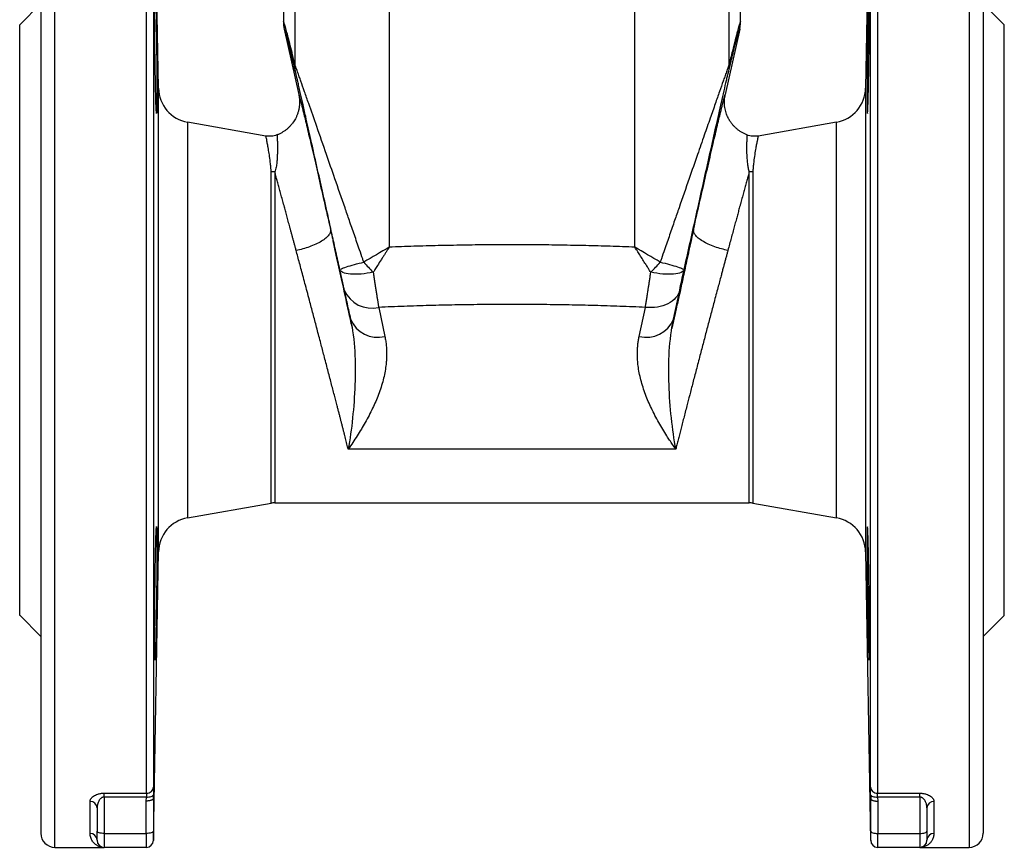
# Model space of a CAD drawing. Header units: millimetres. Extents: x 415 to 1550, y 0 to 812.
# Tile 27 of 51: x 435 to 575, y 235 to 353. Entities that reach past the tile are written whole.
import ezdxf

# ---------------------------------------------------------------- set-up
doc = ezdxf.new("R2010")
doc.units = ezdxf.units.MM

msp = doc.modelspace()

# ---------------------------------------------------------------- linework, layer by layer
at = {"color": 8, "linetype": 'Continuous', "lineweight": 25}
for p, q in [((439.55, 235.34), (439.55, 385.34)), ((452.57, 243.04), (452.57, 385.34)), ((556.53, 385.34), (556.53, 243.04)), ((569.55, 385.34), (569.55, 235.34)), ((453.57, 384.36), (453.57, 243.92)), ((555.53, 243.92), (555.53, 384.36)), ((454.28, 277.37), (454.28, 343.32)), ((554.82, 343.32), (554.82, 277.37)), ((458.41, 338.48), (458.41, 282.2)), ((550.68, 282.2), (550.68, 338.48)), ((470.81, 331.4), (470.81, 284.34))]:
    msp.add_line(p, q, dxfattribs=at)
at = {"color": 7, "linetype": 'Continuous', "lineweight": 25}
for p, q in [((454.28, 343.32), (453.57, 384.36)), ((555.53, 384.36), (554.82, 343.32)), ((487.09, 382.09), (487.09, 320.71)), ((522.01, 320.71), (522.01, 382.09)), ((472.05, 377.34), (472.05, 352.79)), ((473.72, 346.55), (473.72, 377.61)), ((535.37, 377.61), (535.37, 346.55)), ((537.05, 352.79), (537.05, 377.34)), ((437.55, 355.35), (434.55, 352.34)), ((574.55, 352.34), (571.55, 355.34)), ((472.08, 352.74), (472.05, 352.79)), ((472.07, 352.74), (472.05, 352.53)), ((472.17, 351.7), (474.22, 342.43)), ((536.93, 351.7), (534.87, 342.43)), ((536.93, 351.7), (537.02, 352.54)), ((537.02, 352.74), (537.05, 352.79)), ((537.05, 352.79), (537.02, 352.74)), ((537.04, 352.53), (537.03, 352.74)), ((574.55, 310.34), (574.55, 352.34)), ((469.54, 336.52), (458.41, 338.48)), ((550.68, 338.48), (539.56, 336.52)), ((538.81, 331.44), (538.81, 284.3)), ((479.55, 319.58), (479.1, 321.6)), ((530, 321.61), (529.71, 320.29)), ((481.59, 310.46), (480.71, 314.6)), ((527.51, 310.46), (528.39, 314.6)), ((485.59, 312.15), (486.47, 308.01)), ((522.63, 308.01), (523.51, 312.15)), ((574.55, 268.34), (574.55, 310.34)), ((527.83, 291.96), (481.27, 291.96)), ((458.41, 282.2), (470.29, 284.3)), ((470.81, 284.34), (538.29, 284.34)), ((538.81, 284.3), (550.68, 282.2)), ((453.57, 236.33), (454.28, 277.37)), ((554.82, 277.37), (555.53, 236.33)), ((434.55, 268.35), (437.55, 265.34)), ((571.55, 265.34), (574.55, 268.34)), ((446.55, 243.04), (452.57, 243.04)), ((452.56, 242.49), (446.55, 242.49)), ((446.55, 242.49), (446.55, 237.32)), ((452.55, 241.93), (452.56, 242.49)), ((555.55, 237.66), (555.55, 242.26)), ((556.53, 243.04), (562.55, 243.04)), ((562.55, 242.49), (556.54, 242.49)), ((556.54, 242.49), (556.55, 241.92)), ((562.55, 242.49), (562.55, 237.32)), ((444.55, 237.32), (444.55, 241.85)), ((445.55, 240.94), (445.55, 237.66)), ((452.55, 237.32), (452.55, 241.93)), ((556.55, 241.92), (556.55, 237.32)), ((563.55, 240.94), (563.55, 237.66)), ((564.55, 241.85), (564.55, 237.32)), ((446.55, 237.32), (452.55, 237.32)), ((446.55, 237.32), (446.55, 235.34)), ((452.55, 237.32), (452.55, 235.34)), ((556.55, 237.32), (562.55, 237.32)), ((556.55, 235.34), (556.55, 237.32)), ((562.55, 237.32), (562.55, 235.34)), ((439.55, 235.34), (446.55, 235.34)), ((452.55, 235.34), (446.55, 235.34)), ((562.55, 235.34), (556.55, 235.34)), ((562.55, 235.34), (569.55, 235.34))]:
    msp.add_line(p, q, dxfattribs=at)
at = {"color": 8, "linetype": 'Continuous', "lineweight": 25, "flags": 128}
for points in [[(470.29, 284.3), (470.29, 284.34), (470.29, 284.7), (470.29, 285.4), (470.29, 286.45), (470.29, 287.82), (470.29, 289.5), (470.29, 291.47), (470.29, 293.69), (470.29, 296.15), (470.29, 298.79), (470.29, 301.59), (470.29, 304.52), (470.29, 307.52), (470.29, 310.56), (470.29, 313.6), (470.29, 316.59), (470.29, 319.5), (470.29, 322.28), (470.29, 324.9), (470.29, 327.32), (470.29, 329.51), (470.29, 331.44)], [(538.29, 284.34), (538.29, 284.39), (538.29, 284.74), (538.29, 285.45), (538.29, 286.49), (538.29, 287.86), (538.29, 289.54), (538.29, 291.5), (538.29, 293.72), (538.29, 296.17), (538.29, 298.81), (538.29, 301.61), (538.29, 304.53), (538.29, 307.52), (538.29, 310.56), (538.29, 313.59), (538.29, 316.58), (538.29, 319.48), (538.29, 322.26), (538.29, 324.88), (538.29, 327.29), (538.29, 329.48), (538.29, 331.4)]]:
    msp.add_lwpolyline(points, dxfattribs=at)
at = {"color": 7, "linetype": 'Continuous', "lineweight": 25, "flags": 128}
for points in [[(446.55, 237.32), (446.35, 237.32), (446.17, 237.34), (445.99, 237.37), (445.84, 237.42), (445.72, 237.47), (445.62, 237.53), (445.57, 237.59), (445.55, 237.66)], [(453.55, 237.66), (453.53, 237.59), (453.47, 237.53), (453.38, 237.47), (453.26, 237.42), (453.1, 237.37), (452.93, 237.34), (452.74, 237.32), (452.55, 237.32)], [(555.55, 237.66), (555.57, 237.59), (555.62, 237.53), (555.72, 237.47), (555.84, 237.42), (555.99, 237.37), (556.17, 237.34), (556.35, 237.32), (556.55, 237.32)], [(562.55, 237.32), (562.74, 237.32), (562.93, 237.34), (563.1, 237.37), (563.26, 237.42), (563.38, 237.47), (563.47, 237.53), (563.53, 237.59), (563.55, 237.66)]]:
    msp.add_lwpolyline(points, dxfattribs=at)
at = {"color": 7, "linetype": 'Continuous', "lineweight": 25}
for centre, radius, start, end in [((459.28, 343.41), 5, 181, 260), ((549.82, 343.41), 5, 280, 359), ((484.59, 316.25), 4.22, 202.9669, 283.6641), ((485.47, 312.11), 4.22, 202.9669, 283.6641), ((523.63, 312.11), 4.22, 256.3359, 337.0331), ((470.81, 281.34), 3, 89.9999, 100), ((538.29, 281.34), 3, 80, 90), ((459.28, 277.28), 5, 100, 179), ((549.82, 277.28), 5, 1, 80), ((444.59, 240.9), 0.96, 2.7157, 92.4804), ((564.51, 240.9), 0.96, 87.5199, 177.2841), ((439.55, 237.34), 2, 180, 270), ((444.56, 236.33), 0.987, 0.7745, 90.7531), ((564.54, 236.33), 0.987, 89.2469, 179.2255), ((569.55, 237.34), 2, 270, 0), ((446.55, 236.34), 1, 180, 270), ((452.55, 236.34), 1, 270, 0), ((556.55, 236.34), 1, 180, 270), ((562.55, 236.34), 1, 270, 0)]:
    msp.add_arc(centre, radius, start, end, dxfattribs=at)
for points, knots in [([(437.55, 383.34), (437.55, 383.34), (437.55, 375.65), (437.55, 348.27), (437.55, 329.7), (437.55, 290.98), (437.55, 272.41), (437.55, 245.03), (437.55, 237.34), (437.55, 237.34)], [0, 0, 0, 0, 0.25, 0.25, 0.5, 0.5, 0.75, 0.75, 1, 1, 1, 1]), ([(571.55, 383.34), (571.55, 383.34), (571.55, 383.34), (571.55, 383.32), (571.55, 383.3), (571.55, 383.26), (571.55, 383.21), (571.55, 383.15), (571.55, 383.08), (571.55, 383), (571.55, 382.91), (571.55, 382.8), (571.55, 382.69), (571.55, 382.57), (571.55, 382.43), (571.55, 382.28), (571.55, 381.97), (571.55, 381.43), (571.55, 380.54), (571.55, 379.48), (571.55, 378.24), (571.55, 376.81), (571.55, 374.67), (571.55, 371.54), (571.55, 367.11), (571.55, 362.05), (571.55, 356.45), (571.55, 350.38), (571.55, 343.96), (571.55, 337.3), (571.55, 330.52), (571.55, 323.75), (571.55, 317.02), (571.55, 310.34), (571.55, 303.66), (571.55, 296.94), (571.55, 290.17), (571.55, 283.38), (571.55, 276.72), (571.55, 270.31), (571.55, 264.24), (571.55, 258.63), (571.55, 253.58), (571.55, 249.15), (571.55, 246.02), (571.55, 243.87), (571.55, 242.45), (571.55, 241.2), (571.55, 240.14), (571.55, 239.25), (571.55, 238.66), (571.55, 238.27), (571.55, 238.02), (571.55, 237.81), (571.55, 237.64), (571.55, 237.51), (571.55, 237.41), (571.55, 237.35), (571.55, 237.35), (571.55, 237.34)], [0, 0, 0, 0, 0.003893, 0.007782, 0.011668, 0.015551, 0.019433, 0.023312, 0.027192, 0.03107, 0.034949, 0.038829, 0.042711, 0.046594, 0.05048, 0.05437, 0.058263, 0.073508, 0.088755, 0.104386, 0.120021, 0.135977, 0.151935, 0.184343, 0.217096, 0.250024, 0.282952, 0.315705, 0.348114, 0.380018, 0.411275, 0.441757, 0.470878, 0.5, 0.529121, 0.558243, 0.588726, 0.619983, 0.651887, 0.684296, 0.717048, 0.749977, 0.782905, 0.815658, 0.848066, 0.864022, 0.87998, 0.895612, 0.911246, 0.926491, 0.941738, 0.949034, 0.956318, 0.963595, 0.970868, 0.978142, 0.985419, 0.992704, 1, 1, 1, 1]), ([(454.01, 339.73), (454.01, 339.73), (454, 339.74), (454, 339.75), (453.99, 339.77), (453.99, 339.8), (453.99, 339.84), (453.98, 339.92), (453.97, 340.1), (453.95, 340.43), (453.93, 340.84), (453.92, 341.24), (453.91, 341.6), (453.9, 341.98), (453.88, 342.75), (453.85, 344.02), (453.82, 345.73), (453.79, 347.49), (453.77, 349.3), (453.75, 351.14), (453.74, 352.94), (453.73, 354.58), (453.73, 355.99), (453.73, 356.97), (453.74, 357.6), (453.74, 358), (453.75, 358.32), (453.75, 358.52), (453.76, 358.63), (453.76, 358.69), (453.77, 358.73), (453.77, 358.73), (453.77, 358.73)], [0, 0, 0, 0, 0.009448, 0.018912, 0.028403, 0.037929, 0.047499, 0.057124, 0.09082, 0.12509, 0.156079, 0.187632, 0.203272, 0.218912, 0.250183, 0.317761, 0.38193, 0.442688, 0.500034, 0.564113, 0.627115, 0.689041, 0.749891, 0.810784, 0.84179, 0.872798, 0.904339, 0.935863, 0.951937, 0.967964, 0.983975, 1, 1, 1, 1]), ([(453.77, 358.73), (453.78, 358.73), (453.78, 358.73), (453.78, 358.71), (453.79, 358.69), (453.79, 358.65), (453.8, 358.57), (453.8, 358.42), (453.82, 358.14), (453.83, 357.77), (453.85, 357.1), (453.88, 356.26), (453.9, 355.39), (453.91, 354.9), (453.92, 354.13), (453.95, 352.89), (453.98, 351.1), (454.01, 349.19), (454.03, 347.27), (454.05, 345.44), (454.06, 343.84), (454.06, 342.48), (454.06, 341.54), (454.06, 340.91), (454.05, 340.5), (454.04, 340.17), (454.03, 339.96), (454.03, 339.85), (454.02, 339.78), (454.01, 339.74), (454.01, 339.74), (454.01, 339.73)], [0, 0, 0, 0, 0.010755, 0.021481, 0.032185, 0.04288, 0.053574, 0.083448, 0.113122, 0.146073, 0.178657, 0.250064, 0.281335, 0.296975, 0.312615, 0.37508, 0.438027, 0.500015, 0.566723, 0.630602, 0.691652, 0.749873, 0.808323, 0.838903, 0.869521, 0.9014, 0.933406, 0.949976, 0.966561, 0.983218, 1, 1, 1, 1]), ([(555.09, 349.23), (555.1, 349.86), (555.11, 350.48), (555.12, 351.39), (555.13, 351.69), (555.14, 352.29), (555.14, 352.58), (555.16, 353.45), (555.17, 353.99), (555.19, 355.02), (555.2, 355.51), (555.22, 356.39), (555.23, 356.78), (555.25, 357.3), (555.26, 357.47), (555.26, 357.76), (555.27, 358.02), (555.28, 358.23), (555.29, 358.41), (555.3, 358.49), (555.31, 358.67), (555.32, 358.73), (555.33, 358.73), (555.33, 358.72), (555.34, 358.66), (555.34, 358.61), (555.35, 358.43), (555.35, 358.25), (555.36, 357.9), (555.36, 357.76), (555.36, 357.47), (555.36, 357.31), (555.36, 356.79), (555.37, 356.4), (555.37, 355.51), (555.36, 355.03), (555.36, 354.26), (555.36, 354), (555.36, 353.45), (555.36, 353.16), (555.35, 352.3), (555.35, 351.71), (555.34, 350.49), (555.33, 349.86), (555.32, 348.61), (555.31, 347.99), (555.3, 347.08), (555.29, 346.78), (555.28, 346.18), (555.28, 345.88), (555.26, 345.02), (555.26, 344.48), (555.23, 343.44), (555.22, 342.95), (555.2, 342.08), (555.19, 341.69), (555.18, 341.16), (555.17, 341), (555.16, 340.71), (555.15, 340.44), (555.14, 340.24), (555.13, 340.05), (555.12, 339.98), (555.11, 339.8), (555.1, 339.73), (555.09, 339.73), (555.08, 339.75), (555.07, 339.81), (555.07, 339.86), (555.06, 340.04), (555.05, 340.22), (555.05, 340.57), (555.04, 340.71), (555.04, 341), (555.04, 341.16), (555.03, 341.68), (555.03, 342.07), (555.03, 342.95), (555.03, 343.44), (555.04, 344.21), (555.04, 344.47), (555.04, 345.02), (555.05, 345.31), (555.05, 346.17), (555.06, 346.76), (555.07, 347.98), (555.08, 348.61), (555.09, 349.23)], [0, 0, 0, 0, 0.03125, 0.03125, 0.046875, 0.046875, 0.0625, 0.0625, 0.09375, 0.09375, 0.125, 0.125, 0.15625, 0.15625, 0.171875, 0.171875, 0.1875, 0.203125, 0.203125, 0.21875, 0.21875, 0.25, 0.25, 0.265625, 0.265625, 0.28125, 0.28125, 0.3125, 0.3125, 0.328125, 0.328125, 0.34375, 0.34375, 0.375, 0.375, 0.40625, 0.40625, 0.421875, 0.421875, 0.4375, 0.4375, 0.46875, 0.46875, 0.5, 0.5, 0.53125, 0.53125, 0.546875, 0.546875, 0.5625, 0.5625, 0.59375, 0.59375, 0.625, 0.625, 0.65625, 0.65625, 0.671875, 0.671875, 0.6875, 0.703125, 0.703125, 0.71875, 0.71875, 0.75, 0.75, 0.765625, 0.765625, 0.78125, 0.78125, 0.8125, 0.8125, 0.828125, 0.828125, 0.84375, 0.84375, 0.875, 0.875, 0.90625, 0.90625, 0.921875, 0.921875, 0.9375, 0.9375, 0.96875, 0.96875, 1, 1, 1, 1]), ([(434.55, 268.34), (434.55, 268.34), (434.55, 268.35), (434.55, 268.36), (434.55, 268.39), (434.55, 268.42), (434.55, 268.46), (434.55, 268.52), (434.55, 268.58), (434.55, 268.65), (434.55, 268.74), (434.55, 268.83), (434.55, 268.93), (434.55, 269.24), (434.55, 269.91), (434.55, 271.25), (434.55, 272.99), (434.55, 275.15), (434.55, 277.68), (434.55, 280.59), (434.55, 283.81), (434.55, 287.3), (434.55, 290.99), (434.55, 294.81), (434.55, 298.72), (434.55, 302.61), (434.55, 306.5), (434.55, 310.34), (434.55, 314.19), (434.55, 318.07), (434.55, 321.97), (434.55, 325.88), (434.55, 329.7), (434.55, 333.39), (434.55, 336.87), (434.55, 340.09), (434.55, 343), (434.55, 345.54), (434.55, 347.7), (434.55, 349.44), (434.55, 350.77), (434.55, 351.49), (434.55, 351.86), (434.55, 352.04), (434.55, 352.17), (434.55, 352.27), (434.55, 352.33), (434.55, 352.34), (434.55, 352.34)], [0, 0, 0, 0, 0.004866, 0.009725, 0.014581, 0.019433, 0.024283, 0.029132, 0.033981, 0.038831, 0.043683, 0.048539, 0.0534, 0.058266, 0.089135, 0.120009, 0.152165, 0.184325, 0.217166, 0.25001, 0.282851, 0.315695, 0.347852, 0.380012, 0.410881, 0.441755, 0.470876, 0.500001, 0.529122, 0.558247, 0.589116, 0.61999, 0.652146, 0.684306, 0.717147, 0.749991, 0.782832, 0.815676, 0.847833, 0.879993, 0.910862, 0.941736, 0.951461, 0.961168, 0.970867, 0.980566, 0.990274, 1, 1, 1, 1]), ([(473.81, 345.47), (473.78, 345.59), (473.72, 345.84), (473.64, 346.19), (473.55, 346.53), (473.47, 346.87), (473.39, 347.19), (473.32, 347.5), (473.25, 347.79), (473.17, 348.08), (473.11, 348.36), (473.04, 348.63), (472.98, 348.88), (472.92, 349.13), (472.86, 349.36), (472.8, 349.58), (472.75, 349.8), (472.69, 350), (472.64, 350.19), (472.58, 350.42), (472.51, 350.68), (472.44, 350.95), (472.38, 351.18), (472.32, 351.38), (472.27, 351.53), (472.23, 351.64), (472.2, 351.72), (472.18, 351.76), (472.17, 351.75), (472.17, 351.72), (472.17, 351.7)], [0, 0, 0, 0, 0.028862, 0.057574, 0.08614, 0.114565, 0.142851, 0.171005, 0.199029, 0.226927, 0.254706, 0.282367, 0.309917, 0.33736, 0.364699, 0.39194, 0.419088, 0.446146, 0.47312, 0.500015, 0.550714, 0.601165, 0.651404, 0.701462, 0.751376, 0.80118, 0.85091, 0.900599, 0.950284, 1, 1, 1, 1]), ([(535.29, 345.47), (535.31, 345.58), (535.37, 345.82), (535.47, 346.21), (535.58, 346.67), (535.7, 347.19), (535.84, 347.75), (535.95, 348.22), (536.06, 348.66), (536.18, 349.12), (536.34, 349.74), (536.55, 350.58), (536.75, 351.3), (536.87, 351.69), (536.92, 351.77), (536.93, 351.74), (536.93, 351.71), (536.93, 351.7)], [0, 0, 0, 0, 0.025188, 0.05697, 0.095347, 0.140317, 0.191877, 0.250022, 0.27755, 0.328407, 0.402583, 0.500058, 0.679309, 0.818927, 0.918917, 0.979277, 1, 1, 1, 1]), ([(483.48, 318.58), (483.42, 318.73), (483.22, 319.31), (482.78, 320.6), (482.14, 322.43), (481.45, 324.43), (480.53, 327.1), (479.43, 330.24), (478.09, 334.12), (476.84, 337.7), (475.8, 340.68), (475.05, 342.82), (474.61, 344.08), (474.28, 345.01), (474.08, 345.56), (473.95, 345.95), (473.86, 346.17), (473.8, 346.34), (473.76, 346.46), (473.73, 346.53), (473.72, 346.55)], [0, 0, 0, 0, 0.01448, 0.056135, 0.125009, 0.191642, 0.250013, 0.385744, 0.5, 0.635067, 0.749923, 0.813879, 0.874898, 0.902584, 0.937431, 0.955373, 0.968699, 0.980646, 0.991114, 1, 1, 1, 1]), ([(535.37, 346.55), (535.37, 346.54), (535.35, 346.5), (535.33, 346.43), (535.3, 346.36), (535.27, 346.27), (535.22, 346.14), (535.15, 345.94), (535.01, 345.55), (534.82, 345), (534.49, 344.08), (534.04, 342.82), (533.42, 341.04), (532.7, 338.97), (531.85, 336.55), (530.86, 333.69), (529.66, 330.25), (528.57, 327.1), (527.64, 324.43), (526.96, 322.44), (526.33, 320.62), (525.88, 319.33), (525.68, 318.74), (525.62, 318.58)], [0, 0, 0, 0, 0.00572, 0.011725, 0.018006, 0.024545, 0.031324, 0.045022, 0.062604, 0.098258, 0.125126, 0.18605, 0.250093, 0.324396, 0.407691, 0.500051, 0.614182, 0.750013, 0.808671, 0.875003, 0.942927, 0.984578, 1, 1, 1, 1]), ([(480.08, 317.5), (479.99, 317.92), (479.8, 318.76), (479.52, 320.02), (479.24, 321.25), (478.97, 322.47), (478.71, 323.67), (478.25, 325.73), (477.62, 328.57), (476.78, 332.3), (475.98, 335.86), (475.31, 338.87), (474.81, 341.1), (474.49, 342.51), (474.26, 343.54), (474.12, 344.15), (474.03, 344.54), (473.97, 344.79), (473.92, 345), (473.88, 345.19), (473.84, 345.35), (473.82, 345.43), (473.81, 345.47)], [0, 0, 0, 0, 0.04309, 0.085606, 0.127551, 0.168927, 0.209737, 0.249985, 0.379578, 0.499959, 0.63396, 0.749907, 0.816868, 0.874886, 0.908008, 0.937393, 0.949403, 0.960715, 0.971375, 0.981432, 0.99095, 1, 1, 1, 1]), ([(529.02, 317.5), (529.57, 320), (530.13, 322.5), (531.24, 327.48), (531.79, 329.96), (532.61, 333.63), (532.88, 334.84), (533.42, 337.25), (533.69, 338.44), (534.08, 340.18), (534.21, 340.75), (534.46, 341.87), (534.59, 342.41), (534.82, 343.46), (534.94, 343.96), (535.09, 344.63), (535.14, 344.83), (535.22, 345.2), (535.26, 345.36), (535.29, 345.47)], [0, 0, 0, 0, 0.25, 0.25, 0.5, 0.5, 0.625, 0.625, 0.75, 0.75, 0.8125, 0.8125, 0.875, 0.875, 0.9375, 0.9375, 0.96875, 0.96875, 1, 1, 1, 1]), ([(474.22, 342.43), (474.24, 342.35), (474.27, 342.2), (474.3, 341.98), (474.33, 341.75), (474.34, 341.52), (474.34, 341.29), (474.34, 341.07), (474.32, 340.84), (474.29, 340.61), (474.25, 340.39), (474.21, 340.17), (474.15, 339.96), (474.08, 339.75), (474.01, 339.55), (473.93, 339.35), (473.84, 339.16), (473.73, 338.93), (473.57, 338.66), (473.36, 338.36), (473.12, 338.06), (472.86, 337.78), (472.56, 337.51), (472.24, 337.26), (471.89, 337.03), (471.52, 336.83), (471.26, 336.73), (471.13, 336.67)], [0, 0, 0, 0, 0.031876, 0.063887, 0.095986, 0.128127, 0.160262, 0.192344, 0.224324, 0.256154, 0.287788, 0.31918, 0.350284, 0.381057, 0.411458, 0.441447, 0.470988, 0.500046, 0.550078, 0.601876, 0.655313, 0.710235, 0.766461, 0.823786, 0.881982, 0.940806, 1, 1, 1, 1]), ([(537.96, 336.67), (537.89, 336.7), (537.75, 336.76), (537.55, 336.85), (537.35, 336.96), (537.17, 337.06), (536.99, 337.18), (536.81, 337.3), (536.65, 337.42), (536.5, 337.55), (536.35, 337.68), (536.21, 337.81), (536.09, 337.94), (535.97, 338.08), (535.86, 338.21), (535.75, 338.34), (535.66, 338.47), (535.57, 338.6), (535.49, 338.73), (535.42, 338.85), (535.31, 339.04), (535.18, 339.3), (535.04, 339.65), (534.93, 340.02), (534.84, 340.4), (534.78, 340.8), (534.75, 341.2), (534.76, 341.61), (534.79, 342.02), (534.85, 342.29), (534.87, 342.43)], [0, 0, 0, 0, 0.0319493, 0.0634895, 0.09457, 0.1251428, 0.1551629, 0.1845885, 0.2133811, 0.2415055, 0.2689302, 0.2956269, 0.3215707, 0.3467401, 0.3711166, 0.3946849, 0.4174323, 0.4393489, 0.460427, 0.4806614, 0.5000487, 0.5509016, 0.6034997, 0.6576321, 0.7130606, 0.7695239, 0.8267427, 0.8844254, 0.9422758, 1, 1, 1, 1]), ([(474.91, 339.84), (474.94, 339.69), (475.11, 339.01), (475.54, 337.17), (476.2, 334.37), (476.96, 331.04), (477.81, 327.33), (478.43, 324.6), (478.74, 323.23)], [0, 0, 0, 0, 0.0515731, 0.241259, 0.4309336, 0.6206198, 0.8103035, 1, 1, 1, 1]), ([(530.36, 323.24), (530.67, 324.61), (531.29, 327.34), (532.14, 331.05), (532.9, 334.38), (533.55, 337.17), (533.99, 339.01), (534.15, 339.69), (534.19, 339.84)], [0, 0, 0, 0, 0.189723, 0.379434, 0.569151, 0.758857, 0.94858, 1, 1, 1, 1]), ([(471.13, 336.67), (470.88, 336.58), (470.62, 336.52), (470.08, 336.46), (469.8, 336.48), (469.54, 336.52)], [0, 0, 0, 0, 0.5, 0.5, 1, 1, 1, 1]), ([(470.29, 331.44), (470.29, 331.51), (470.29, 331.65), (470.28, 331.84), (470.26, 332.05), (470.24, 332.29), (470.18, 332.84), (470.08, 333.62), (469.96, 334.35), (469.88, 334.86), (469.79, 335.33), (469.7, 335.8), (469.64, 336.13), (469.6, 336.31), (469.58, 336.4), (469.56, 336.47), (469.55, 336.51), (469.54, 336.52), (469.54, 336.52)], [0, 0, 0, 0, 0.021832, 0.042412, 0.061743, 0.088908, 0.123962, 0.248728, 0.373755, 0.438804, 0.498925, 0.627384, 0.749382, 0.800205, 0.850678, 0.900802, 0.950576, 1, 1, 1, 1]), ([(471.13, 336.67), (471.13, 336.67), (471.13, 336.67), (471.14, 336.65), (471.14, 336.62), (471.14, 336.59), (471.14, 336.54), (471.15, 336.48), (471.15, 336.42), (471.16, 336.34), (471.16, 336.25), (471.17, 336.16), (471.17, 336.06), (471.17, 335.95), (471.18, 335.83), (471.18, 335.7), (471.19, 335.57), (471.19, 335.43), (471.2, 335.15), (471.2, 334.69), (471.19, 334.05), (471.16, 333.41), (471.12, 332.88), (471.07, 332.44), (471.01, 332.1), (470.92, 331.76), (470.85, 331.52), (470.81, 331.4)], [0, 0, 0, 0, 0.030943, 0.061695, 0.092257, 0.122627, 0.152806, 0.182793, 0.212587, 0.242187, 0.271597, 0.300816, 0.329846, 0.358687, 0.387339, 0.415801, 0.444073, 0.472156, 0.500053, 0.604532, 0.700017, 0.777694, 0.850034, 0.889401, 0.92485, 0.962989, 1, 1, 1, 1]), ([(537.96, 336.67), (537.96, 336.67), (537.96, 336.67), (537.96, 336.66), (537.96, 336.63), (537.96, 336.6), (537.95, 336.56), (537.95, 336.51), (537.95, 336.45), (537.94, 336.39), (537.94, 336.23), (537.92, 335.9), (537.9, 335.29), (537.9, 334.53), (537.92, 333.61), (537.98, 332.84), (538.06, 332.27), (538.11, 331.99), (538.19, 331.71), (538.25, 331.51), (538.29, 331.4)], [0, 0, 0, 0, 0.028431, 0.0567, 0.084807, 0.112752, 0.140536, 0.16816, 0.195622, 0.222924, 0.250067, 0.378338, 0.500044, 0.63195, 0.750009, 0.875026, 0.908322, 0.93741, 0.966381, 1, 1, 1, 1]), ([(539.56, 336.52), (539.3, 336.48), (539.02, 336.46), (538.48, 336.52), (538.21, 336.58), (537.96, 336.67)], [0, 0, 0, 0, 0.5, 0.5, 1, 1, 1, 1]), ([(539.56, 336.52), (539.56, 336.52), (539.55, 336.52), (539.55, 336.5), (539.54, 336.48), (539.53, 336.44), (539.52, 336.39), (539.51, 336.34), (539.49, 336.27), (539.46, 336.11), (539.39, 335.8), (539.29, 335.27), (539.16, 334.55), (539.03, 333.68), (538.91, 332.85), (538.86, 332.3), (538.83, 332.01), (538.81, 331.73), (538.81, 331.53), (538.81, 331.44)], [0, 0, 0, 0, 0.030713, 0.061583, 0.092607, 0.123788, 0.155124, 0.186615, 0.218263, 0.250065, 0.371761, 0.500045, 0.603973, 0.750005, 0.874987, 0.909567, 0.937492, 0.970204, 1, 1, 1, 1]), ([(473.86, 320.24), (473.81, 320.4), (473.73, 320.72), (473.6, 321.18), (473.48, 321.64), (473.36, 322.09), (473.24, 322.53), (473.12, 322.96), (473.01, 323.38), (472.9, 323.79), (472.79, 324.19), (472.68, 324.59), (472.58, 324.97), (472.48, 325.34), (472.38, 325.71), (472.28, 326.07), (472.14, 326.58), (471.96, 327.25), (471.74, 328.04), (471.53, 328.79), (471.34, 329.5), (471.15, 330.18), (470.98, 330.81), (470.87, 331.21), (470.81, 331.4)], [0, 0, 0, 0, 0.036178, 0.071953, 0.107326, 0.142297, 0.176866, 0.211032, 0.244797, 0.278161, 0.311123, 0.343683, 0.375843, 0.407601, 0.438959, 0.469916, 0.500472, 0.575075, 0.648591, 0.721025, 0.792379, 0.862657, 0.931863, 1, 1, 1, 1]), ([(538.29, 331.4), (538.26, 331.31), (538.2, 331.11), (538.12, 330.81), (538.03, 330.5), (537.94, 330.18), (537.85, 329.84), (537.76, 329.5), (537.66, 329.15), (537.56, 328.79), (537.46, 328.42), (537.36, 328.04), (537.25, 327.65), (537.14, 327.25), (537.03, 326.84), (536.89, 326.35), (536.73, 325.76), (536.55, 325.07), (536.35, 324.35), (536.15, 323.59), (535.93, 322.81), (535.71, 321.99), (535.48, 321.13), (535.32, 320.55), (535.25, 320.25)], [0, 0, 0, 0, 0.033957, 0.068177, 0.102662, 0.137411, 0.172426, 0.207706, 0.243252, 0.279064, 0.315143, 0.35149, 0.388104, 0.424986, 0.462137, 0.499556, 0.557173, 0.616199, 0.676635, 0.738482, 0.801741, 0.866413, 0.932499, 1, 1, 1, 1]), ([(478.74, 323.23), (478.76, 323.12), (478.75, 322.99), (478.68, 322.73), (478.61, 322.59), (478.4, 322.3), (478.25, 322.15), (477.9, 321.84), (477.68, 321.69), (477.2, 321.39), (476.93, 321.25), (476.35, 320.98), (476.04, 320.86), (475.42, 320.64), (475.1, 320.54), (474.47, 320.37), (474.15, 320.3), (473.86, 320.24)], [0, 0, 0, 0, 0.125, 0.125, 0.25, 0.25, 0.375, 0.375, 0.5, 0.5, 0.625, 0.625, 0.75, 0.75, 0.875, 0.875, 1, 1, 1, 1]), ([(478.74, 323.23), (478.77, 323.06), (478.85, 322.72), (478.97, 322.21), (479.08, 321.7), (479.2, 321.18), (479.31, 320.67), (479.43, 320.14), (479.55, 319.62), (479.66, 319.09), (479.78, 318.57), (479.9, 318.03), (480.02, 317.5), (480.18, 316.78), (480.38, 315.89), (480.62, 314.81), (480.86, 313.72), (481.1, 312.64), (481.35, 311.55), (481.51, 310.82), (481.59, 310.46)], [0, 0, 0, 0, 0.041715, 0.08338, 0.125008, 0.16661, 0.208199, 0.249789, 0.29139, 0.333016, 0.374678, 0.41639, 0.458164, 0.500011, 0.583518, 0.666824, 0.750026, 0.833224, 0.916516, 1, 1, 1, 1]), ([(530.36, 323.24), (530.33, 323.07), (530.25, 322.74), (530.13, 322.22), (530.02, 321.71), (529.9, 321.2), (529.79, 320.68), (529.67, 320.16), (529.55, 319.63), (529.43, 319.1), (529.32, 318.58), (529.2, 318.04), (529.08, 317.51), (528.92, 316.79), (528.72, 315.89), (528.48, 314.81), (528.23, 313.73), (527.99, 312.64), (527.75, 311.55), (527.59, 310.82), (527.51, 310.46)], [0, 0, 0, 0, 0.041716, 0.083383, 0.125011, 0.166613, 0.208203, 0.249792, 0.291392, 0.333017, 0.374679, 0.41639, 0.458162, 0.500008, 0.583517, 0.666824, 0.750027, 0.833224, 0.916516, 1, 1, 1, 1]), ([(535.25, 320.25), (534.95, 320.31), (534.64, 320.38), (534, 320.55), (533.68, 320.65), (533.06, 320.87), (532.75, 321), (532.17, 321.26), (531.9, 321.41), (531.42, 321.7), (531.2, 321.86), (530.85, 322.16), (530.7, 322.31), (530.49, 322.6), (530.42, 322.74), (530.35, 323.01), (530.34, 323.13), (530.36, 323.24)], [0, 0, 0, 0, 0.125, 0.125, 0.25, 0.25, 0.375, 0.375, 0.5, 0.5, 0.625, 0.625, 0.75, 0.75, 0.875, 0.875, 1, 1, 1, 1]), ([(487.09, 320.71), (487.03, 320.62), (486.9, 320.41), (486.69, 320.08), (486.46, 319.72), (486.2, 319.33), (485.86, 318.78), (485.47, 318.17), (485.1, 317.58), (484.89, 317.25), (484.81, 317.13)], [0, 0, 0, 0, 0.08039, 0.170528, 0.270477, 0.380295, 0.500026, 0.72469, 0.891527, 1, 1, 1, 1]), ([(504.55, 321.04), (503.97, 321.04), (502.8, 321.04), (501.05, 321.03), (499.31, 321.02), (497.56, 320.99), (495.81, 320.96), (494.07, 320.93), (492.32, 320.88), (490.58, 320.83), (488.83, 320.78), (487.67, 320.74), (487.09, 320.71)], [0, 0, 0, 0, 0.100069, 0.200123, 0.300162, 0.400186, 0.500194, 0.600186, 0.700163, 0.800125, 0.90007, 1, 1, 1, 1]), ([(522.01, 320.71), (521.43, 320.74), (520.26, 320.78), (518.52, 320.83), (516.78, 320.88), (515.03, 320.93), (513.28, 320.96), (511.54, 320.99), (509.79, 321.02), (508.04, 321.03), (506.3, 321.04), (505.13, 321.04), (504.55, 321.04)], [0, 0, 0, 0, 0.099918, 0.199854, 0.299808, 0.399781, 0.499772, 0.599781, 0.699809, 0.799855, 0.899918, 1, 1, 1, 1]), ([(524.28, 317.13), (524.23, 317.22), (524.09, 317.43), (523.85, 317.82), (523.53, 318.32), (523.15, 318.93), (522.74, 319.57), (522.35, 320.18), (522.12, 320.55), (522.01, 320.71)], [0, 0, 0, 0, 0.075802, 0.184532, 0.32603, 0.500002, 0.693999, 0.86058, 1, 1, 1, 1]), ([(481.27, 291.96), (481.24, 292.08), (481.18, 292.33), (481.08, 292.71), (480.98, 293.1), (480.88, 293.5), (480.77, 293.92), (480.66, 294.34), (480.55, 294.77), (480.44, 295.22), (480.32, 295.68), (480.2, 296.14), (480.08, 296.62), (479.95, 297.11), (479.82, 297.61), (479.6, 298.46), (479.28, 299.7), (478.83, 301.42), (478.34, 303.29), (477.85, 305.18), (477.34, 307.12), (476.84, 309.02), (476.33, 310.97), (475.88, 312.65), (475.5, 314.09), (475.19, 315.27), (474.89, 316.38), (474.61, 317.43), (474.34, 318.43), (474.09, 319.36), (473.93, 319.95), (473.86, 320.24)], [0, 0, 0, 0, 0.016737, 0.033641, 0.050712, 0.067951, 0.085358, 0.102933, 0.120676, 0.138587, 0.156668, 0.174917, 0.193335, 0.211923, 0.23068, 0.249607, 0.306243, 0.366783, 0.43123, 0.499587, 0.557456, 0.62468, 0.687233, 0.749799, 0.790702, 0.829885, 0.867347, 0.90309, 0.937113, 0.969416, 1, 1, 1, 1]), ([(481.81, 309.32), (481.65, 310.04), (481.15, 312.32), (480.4, 315.8), (479.8, 318.46), (479.55, 319.58)], [0, 0, 0, 0, 0.2095122, 0.6655089, 1, 1, 1, 1]), ([(529.71, 320.29), (529.59, 319.76), (529.3, 318.41), (528.87, 316.35), (528.4, 314.18), (527.91, 312), (527.53, 310.32), (527.3, 309.3), (527.26, 309.13)], [0, 0, 0, 0, 0.143199, 0.365838, 0.550834, 0.726392, 0.954318, 1, 1, 1, 1]), ([(535.25, 320.25), (535.2, 320.1), (535.12, 319.79), (534.99, 319.3), (534.86, 318.81), (534.72, 318.29), (534.57, 317.75), (534.43, 317.2), (534.18, 316.27), (533.79, 314.83), (533.29, 312.94), (532.77, 310.98), (532.27, 309.08), (531.77, 307.18), (531.26, 305.23), (530.75, 303.3), (530.26, 301.43), (529.82, 299.71), (529.46, 298.33), (529.18, 297.24), (528.96, 296.38), (528.75, 295.56), (528.55, 294.78), (528.35, 294.02), (528.17, 293.3), (527.99, 292.61), (527.88, 292.18), (527.83, 291.96)], [0, 0, 0, 0, 0.016342, 0.033194, 0.050554, 0.068423, 0.086801, 0.105688, 0.125084, 0.181809, 0.250194, 0.312755, 0.375318, 0.437846, 0.500418, 0.568782, 0.633234, 0.693774, 0.750406, 0.783416, 0.815906, 0.847879, 0.879333, 0.910272, 0.940695, 0.970604, 1, 1, 1, 1]), ([(480.08, 317.5), (480.08, 317.53), (480.15, 317.58), (480.46, 317.72), (480.7, 317.81), (481.01, 317.91)], [0, 0, 0, 0, 0.5, 0.5, 1, 1, 1, 1]), ([(481.01, 317.91), (481.32, 318.01), (481.71, 318.12), (482.56, 318.35), (483.02, 318.47), (483.48, 318.58)], [0, 0, 0, 0, 0.5, 0.5, 1, 1, 1, 1]), ([(525.62, 318.58), (526.08, 318.47), (526.54, 318.35), (527.39, 318.12), (527.77, 318.01), (528.09, 317.91)], [0, 0, 0, 0, 0.5, 0.5, 1, 1, 1, 1]), ([(528.09, 317.91), (528.4, 317.81), (528.64, 317.72), (528.95, 317.58), (529.02, 317.53), (529.02, 317.5)], [0, 0, 0, 0, 0.5, 0.5, 1, 1, 1, 1]), ([(484.81, 317.13), (484.27, 317.02), (483.68, 316.94), (482.56, 316.84), (482.02, 316.84), (481.12, 316.91), (480.75, 316.99), (480.25, 317.21), (480.12, 317.35), (480.08, 317.5)], [0, 0, 0, 0, 0.25, 0.25, 0.5, 0.5, 0.75, 0.75, 1, 1, 1, 1]), ([(480.71, 314.6), (480.69, 314.66), (480.67, 314.78), (480.63, 314.96), (480.59, 315.14), (480.55, 315.34), (480.51, 315.53), (480.46, 315.74), (480.41, 316), (480.34, 316.31), (480.25, 316.7), (480.17, 317.09), (480.11, 317.36), (480.08, 317.5)], [0, 0, 0, 0, 0.07146, 0.142742, 0.213935, 0.285128, 0.356412, 0.427875, 0.499606, 0.624726, 0.749518, 0.874453, 1, 1, 1, 1]), ([(484.81, 317.13), (484.83, 317.01), (484.87, 316.79), (484.92, 316.45), (484.97, 316.12), (485.02, 315.8), (485.06, 315.49), (485.11, 315.18), (485.16, 314.88), (485.2, 314.59), (485.25, 314.31), (485.29, 314.04), (485.33, 313.77), (485.37, 313.51), (485.41, 313.27), (485.45, 313.02), (485.48, 312.79), (485.52, 312.57), (485.55, 312.35), (485.58, 312.22), (485.59, 312.15)], [0, 0, 0, 0, 0.061177, 0.12181, 0.181871, 0.241335, 0.300176, 0.358372, 0.4159, 0.472741, 0.528875, 0.584287, 0.63896, 0.692881, 0.746036, 0.798416, 0.850009, 0.900809, 0.950808, 1, 1, 1, 1]), ([(523.51, 312.15), (523.52, 312.23), (523.55, 312.4), (523.59, 312.66), (523.64, 312.94), (523.68, 313.22), (523.73, 313.51), (523.77, 313.82), (523.82, 314.13), (523.88, 314.5), (523.95, 314.94), (524.03, 315.44), (524.11, 315.98), (524.19, 316.54), (524.25, 316.93), (524.28, 317.13)], [0, 0, 0, 0, 0.060021, 0.120793, 0.182296, 0.244513, 0.307421, 0.370998, 0.435219, 0.500057, 0.593873, 0.690877, 0.790979, 0.894064, 1, 1, 1, 1]), ([(529.02, 317.5), (528.98, 317.35), (528.84, 317.21), (528.34, 316.99), (527.98, 316.91), (527.07, 316.84), (526.54, 316.84), (525.41, 316.94), (524.83, 317.02), (524.28, 317.13)], [0, 0, 0, 0, 0.25, 0.25, 0.5, 0.5, 0.75, 0.75, 1, 1, 1, 1]), ([(528.39, 314.6), (528.48, 315), (528.57, 315.46), (528.78, 316.43), (528.9, 316.96), (529.02, 317.5)], [0, 0, 0, 0, 0.5, 0.5, 1, 1, 1, 1]), ([(528.39, 314.6), (528.3, 314.2), (528.1, 313.82), (527.53, 313.16), (527.16, 312.87), (526.27, 312.43), (525.76, 312.27), (524.67, 312.1), (524.09, 312.09), (523.51, 312.15)], [0, 0, 0, 0, 0.25, 0.25, 0.5, 0.5, 0.75, 0.75, 1, 1, 1, 1]), ([(523.51, 312.15), (522.91, 312.17), (521.7, 312.22), (519.9, 312.29), (518.09, 312.35), (516.29, 312.4), (514.48, 312.45), (512.67, 312.49), (510.87, 312.51), (509.06, 312.54), (507.26, 312.55), (505.45, 312.56), (503.65, 312.56), (501.84, 312.55), (500.03, 312.54), (498.23, 312.51), (496.42, 312.49), (494.62, 312.45), (492.81, 312.4), (491, 312.35), (489.2, 312.29), (487.39, 312.22), (486.19, 312.17), (485.59, 312.15)], [0, 0, 0, 0, 0.047672, 0.095329, 0.142972, 0.190602, 0.238221, 0.285832, 0.333435, 0.381032, 0.428624, 0.476214, 0.523804, 0.571393, 0.618986, 0.666582, 0.714183, 0.761792, 0.809409, 0.857037, 0.904677, 0.952331, 1, 1, 1, 1]), ([(481.59, 310.46), (481.9, 309), (482.09, 307.46), (482.28, 304.33), (482.28, 302.73), (482.16, 299.54), (482.04, 297.95), (481.72, 294.87), (481.51, 293.37), (481.27, 291.96)], [0, 0, 0, 0, 0.25, 0.25, 0.5, 0.5, 0.75, 0.75, 1, 1, 1, 1]), ([(527.83, 291.96), (527.59, 293.37), (527.38, 294.87), (527.05, 297.95), (526.93, 299.54), (526.82, 302.73), (526.82, 304.33), (527.01, 307.46), (527.19, 309), (527.51, 310.46)], [0, 0, 0, 0, 0.25, 0.25, 0.5, 0.5, 0.75, 0.75, 1, 1, 1, 1]), ([(486.47, 308.01), (486.49, 307.9), (486.54, 307.68), (486.59, 307.34), (486.64, 307.01), (486.67, 306.67), (486.7, 306.32), (486.72, 305.98), (486.72, 305.63), (486.72, 305.28), (486.71, 304.92), (486.69, 304.56), (486.66, 304.2), (486.55, 303.29), (486.26, 301.78), (485.61, 299.77), (484.74, 297.75), (483.88, 296.13), (483.12, 294.82), (482.53, 293.87), (481.91, 292.91), (481.49, 292.29), (481.27, 291.96)], [0, 0, 0, 0, 0.019961, 0.040053, 0.060285, 0.080665, 0.101202, 0.121905, 0.142782, 0.163841, 0.18509, 0.206536, 0.228187, 0.250051, 0.371518, 0.500013, 0.620389, 0.749998, 0.810792, 0.875006, 0.935008, 1, 1, 1, 1]), ([(527.83, 291.96), (527.68, 292.18), (527.39, 292.61), (526.97, 293.24), (526.5, 293.98), (525.98, 294.82), (525.22, 296.13), (524.36, 297.75), (523.49, 299.77), (522.84, 301.78), (522.53, 303.37), (522.41, 304.46), (522.38, 305.07), (522.37, 305.68), (522.39, 306.27), (522.44, 306.86), (522.52, 307.44), (522.59, 307.82), (522.63, 308.01)], [0, 0, 0, 0, 0.0438834, 0.0855474, 0.1249954, 0.1891877, 0.2499987, 0.3795788, 0.4999787, 0.6284468, 0.749935, 0.7872737, 0.8240084, 0.8601766, 0.8958178, 0.9309732, 0.9656857, 1, 1, 1, 1]), ([(453.77, 271.45), (453.78, 271.56), (453.78, 271.77), (453.78, 272.09), (453.79, 272.41), (453.79, 272.73), (453.8, 273.23), (453.8, 273.91), (453.82, 274.79), (453.83, 275.66), (453.85, 276.85), (453.88, 277.91), (453.9, 278.7), (453.91, 279.09), (453.92, 279.62), (453.95, 280.29), (453.98, 280.83), (454.01, 281.02), (454.03, 280.82), (454.05, 280.23), (454.06, 279.34), (454.06, 278.21), (454.06, 277.07), (454.06, 276.06), (454.05, 275.23), (454.04, 274.35), (454.03, 273.58), (454.03, 272.94), (454.02, 272.45), (454.01, 271.95), (454.01, 271.62), (454.01, 271.45)], [0, 0, 0, 0, 0.010755, 0.021481, 0.032185, 0.04288, 0.053574, 0.083448, 0.113122, 0.146073, 0.178657, 0.250064, 0.281335, 0.296975, 0.312615, 0.37508, 0.438027, 0.500015, 0.566723, 0.630602, 0.691652, 0.749873, 0.808323, 0.838903, 0.869521, 0.9014, 0.933406, 0.949976, 0.966561, 0.983218, 1, 1, 1, 1]), ([(555.09, 280.95), (555.1, 280.95), (555.11, 280.89), (555.12, 280.71), (555.13, 280.63), (555.14, 280.45), (555.14, 280.35), (555.16, 279.99), (555.17, 279.7), (555.19, 279.01), (555.2, 278.61), (555.22, 277.73), (555.23, 277.25), (555.25, 276.48), (555.26, 276.21), (555.26, 275.66), (555.27, 275.1), (555.28, 274.51), (555.29, 273.92), (555.3, 273.61), (555.31, 272.7), (555.32, 272.08), (555.33, 271.15), (555.33, 270.84), (555.34, 270.22), (555.34, 269.91), (555.35, 268.99), (555.35, 268.4), (555.36, 267.54), (555.36, 267.25), (555.36, 266.7), (555.36, 266.44), (555.36, 265.66), (555.37, 265.18), (555.37, 264.3), (555.36, 263.9), (555.36, 263.39), (555.36, 263.23), (555.36, 262.93), (555.36, 262.8), (555.35, 262.44), (555.35, 262.26), (555.34, 262.02), (555.33, 261.95), (555.32, 261.95), (555.31, 262.01), (555.3, 262.19), (555.29, 262.27), (555.28, 262.45), (555.28, 262.56), (555.26, 262.91), (555.26, 263.21), (555.23, 263.9), (555.22, 264.3), (555.2, 265.17), (555.19, 265.65), (555.18, 266.43), (555.17, 266.7), (555.16, 267.25), (555.15, 267.81), (555.14, 268.39), (555.13, 268.99), (555.12, 269.29), (555.11, 270.21), (555.1, 270.83), (555.09, 271.76), (555.08, 272.07), (555.07, 272.69), (555.07, 273), (555.06, 273.91), (555.05, 274.5), (555.05, 275.37), (555.04, 275.65), (555.04, 276.2), (555.04, 276.47), (555.03, 277.24), (555.03, 277.72), (555.03, 278.61), (555.03, 279), (555.04, 279.52), (555.04, 279.68), (555.04, 279.97), (555.05, 280.11), (555.05, 280.47), (555.06, 280.65), (555.07, 280.89), (555.08, 280.95), (555.09, 280.95)], [0, 0, 0, 0, 0.03125, 0.03125, 0.046875, 0.046875, 0.0625, 0.0625, 0.09375, 0.09375, 0.125, 0.125, 0.15625, 0.15625, 0.171875, 0.171875, 0.1875, 0.203125, 0.203125, 0.21875, 0.21875, 0.25, 0.25, 0.265625, 0.265625, 0.28125, 0.28125, 0.3125, 0.3125, 0.328125, 0.328125, 0.34375, 0.34375, 0.375, 0.375, 0.40625, 0.40625, 0.421875, 0.421875, 0.4375, 0.4375, 0.46875, 0.46875, 0.5, 0.5, 0.53125, 0.53125, 0.546875, 0.546875, 0.5625, 0.5625, 0.59375, 0.59375, 0.625, 0.625, 0.65625, 0.65625, 0.671875, 0.671875, 0.6875, 0.703125, 0.703125, 0.71875, 0.71875, 0.75, 0.75, 0.765625, 0.765625, 0.78125, 0.78125, 0.8125, 0.8125, 0.828125, 0.828125, 0.84375, 0.84375, 0.875, 0.875, 0.90625, 0.90625, 0.921875, 0.921875, 0.9375, 0.9375, 0.96875, 0.96875, 1, 1, 1, 1]), ([(454.01, 271.45), (454.01, 271.36), (454, 271.17), (454, 270.89), (453.99, 270.61), (453.99, 270.32), (453.99, 270.04), (453.98, 269.52), (453.97, 268.77), (453.95, 267.84), (453.93, 266.97), (453.92, 266.3), (453.91, 265.79), (453.9, 265.3), (453.88, 264.46), (453.85, 263.43), (453.82, 262.56), (453.79, 262.06), (453.77, 261.89), (453.75, 262.08), (453.74, 262.64), (453.73, 263.53), (453.73, 264.69), (453.73, 265.87), (453.74, 266.92), (453.74, 267.76), (453.75, 268.64), (453.75, 269.4), (453.76, 270.02), (453.76, 270.5), (453.77, 270.97), (453.77, 271.29), (453.77, 271.45)], [0, 0, 0, 0, 0.0094476, 0.0189121, 0.0284028, 0.0379288, 0.0474994, 0.0571237, 0.0908197, 0.1250905, 0.1560792, 0.1876319, 0.203272, 0.2189121, 0.2501829, 0.3177611, 0.3819301, 0.4426884, 0.5000342, 0.564111, 0.6271139, 0.6890408, 0.7498918, 0.8107843, 0.8417902, 0.8727978, 0.9043386, 0.9358628, 0.9519368, 0.967964, 0.9839748, 1, 1, 1, 1]), ([(452.57, 243.04), (452.82, 243.04), (453.08, 243.14), (453.45, 243.46), (453.56, 243.69), (453.57, 243.92)], [0, 0, 0, 0, 0.5, 0.5, 1, 1, 1, 1]), ([(453.57, 243.92), (453.57, 243.9), (453.57, 243.86), (453.57, 243.8), (453.57, 243.72), (453.56, 243.64), (453.56, 243.56), (453.56, 243.43), (453.56, 243.27), (453.56, 243.05), (453.56, 242.89), (453.56, 242.81)], [0, 0, 0, 0, 0.083954, 0.167177, 0.250036, 0.332901, 0.416143, 0.500126, 0.667123, 0.832788, 1, 1, 1, 1]), ([(555.53, 243.92), (555.54, 243.69), (555.65, 243.46), (556.01, 243.14), (556.27, 243.04), (556.53, 243.04)], [0, 0, 0, 0, 0.5, 0.5, 1, 1, 1, 1]), ([(555.54, 242.81), (555.54, 242.85), (555.54, 242.93), (555.54, 243.05), (555.54, 243.16), (555.54, 243.26), (555.53, 243.37), (555.53, 243.5), (555.53, 243.65), (555.53, 243.8), (555.53, 243.88), (555.53, 243.92)], [0, 0, 0, 0, 0.083979, 0.167233, 0.250114, 0.332984, 0.416201, 0.500123, 0.667212, 0.832849, 1, 1, 1, 1]), ([(444.55, 241.85), (444.55, 241.88), (444.55, 241.93), (444.57, 242.01), (444.59, 242.09), (444.62, 242.17), (444.69, 242.28), (444.81, 242.43), (445.02, 242.62), (445.3, 242.78), (445.6, 242.9), (445.86, 242.97), (446.08, 243.01), (446.31, 243.04), (446.47, 243.04), (446.55, 243.04)], [0, 0, 0, 0, 0.050559, 0.100729, 0.150637, 0.200413, 0.250188, 0.377706, 0.500162, 0.629503, 0.749944, 0.813494, 0.874971, 0.938049, 1, 1, 1, 1]), ([(446.55, 242.49), (446.53, 242.49), (446.48, 242.48), (446.41, 242.47), (446.35, 242.45), (446.28, 242.43), (446.21, 242.39), (446.15, 242.35), (446.04, 242.27), (445.91, 242.13), (445.78, 241.92), (445.67, 241.68), (445.61, 241.47), (445.56, 241.21), (445.55, 241.05), (445.55, 240.94)], [0, 0, 0, 0, 0.025388, 0.051449, 0.078642, 0.107375, 0.137993, 0.170781, 0.205974, 0.316742, 0.45406, 0.575609, 0.723582, 0.820522, 1, 1, 1, 1]), ([(446.55, 242.49), (446.55, 242.59), (446.55, 242.7), (446.55, 242.9), (446.55, 242.98), (446.55, 243.04)], [0, 0, 0, 0, 0.5, 0.5, 1, 1, 1, 1]), ([(453.55, 242.26), (453.55, 242.25), (453.54, 242.23), (453.53, 242.2), (453.5, 242.17), (453.47, 242.13), (453.43, 242.1), (453.38, 242.08), (453.32, 242.05), (453.23, 242.02), (453.11, 241.98), (452.94, 241.95), (452.75, 241.93), (452.62, 241.93), (452.55, 241.93)], [0, 0, 0, 0, 0.0626324, 0.1252649, 0.1878974, 0.25053, 0.3131625, 0.3757952, 0.4384278, 0.5010605, 0.6211319, 0.7443116, 0.8706006, 1, 1, 1, 1]), ([(452.56, 242.49), (452.67, 242.49), (452.8, 242.49), (453.04, 242.52), (453.16, 242.55), (453.36, 242.61), (453.43, 242.65), (453.53, 242.73), (453.55, 242.77), (453.56, 242.81)], [0, 0, 0, 0, 0.25, 0.25, 0.5, 0.5, 0.75, 0.75, 1, 1, 1, 1]), ([(453.55, 242.26), (453.55, 242.34), (453.55, 242.52), (453.55, 242.71), (453.56, 242.81)], [0, 0, 0, 0, 0.418334, 1, 1, 1, 1]), ([(453.55, 242.26), (453.55, 242.04), (453.55, 241.57), (453.55, 240.8), (453.55, 239.72), (453.55, 238.66), (453.55, 237.89), (453.55, 237.66)], [0, 0, 0, 0, 0.143228, 0.309819, 0.499775, 0.851549, 1, 1, 1, 1]), ([(555.54, 242.81), (555.54, 242.7), (555.55, 242.52), (555.55, 242.33), (555.55, 242.26)], [0, 0, 0, 0, 0.5850977, 1, 1, 1, 1]), ([(555.54, 242.81), (555.54, 242.77), (555.57, 242.73), (555.66, 242.65), (555.74, 242.61), (555.94, 242.55), (556.05, 242.52), (556.3, 242.49), (556.42, 242.49), (556.54, 242.49)], [0, 0, 0, 0, 0.25, 0.25, 0.5, 0.5, 0.75, 0.75, 1, 1, 1, 1]), ([(555.55, 242.26), (555.55, 242.25), (555.55, 242.22), (555.57, 242.18), (555.6, 242.15), (555.64, 242.11), (555.7, 242.08), (555.76, 242.04), (555.86, 242.01), (555.99, 241.97), (556.16, 241.94), (556.35, 241.92), (556.48, 241.92), (556.55, 241.92)], [0, 0, 0, 0, 0.065429, 0.133316, 0.203405, 0.275368, 0.348809, 0.423279, 0.498288, 0.624884, 0.749126, 0.862685, 1, 1, 1, 1]), ([(562.55, 243.04), (562.59, 243.04), (562.67, 243.04), (562.78, 243.03), (562.9, 243.02), (563.05, 243), (563.23, 242.97), (563.5, 242.9), (563.8, 242.78), (564.07, 242.62), (564.29, 242.43), (564.42, 242.26), (564.5, 242.11), (564.54, 241.98), (564.55, 241.9), (564.55, 241.85)], [0, 0, 0, 0, 0.031131, 0.062219, 0.093478, 0.125115, 0.186571, 0.250139, 0.370545, 0.499916, 0.622333, 0.749874, 0.832888, 0.916063, 1, 1, 1, 1]), ([(563.55, 240.94), (563.55, 240.99), (563.55, 241.07), (563.54, 241.18), (563.52, 241.27), (563.51, 241.34), (563.49, 241.46), (563.45, 241.62), (563.36, 241.85), (563.24, 242.05), (563.11, 242.22), (562.98, 242.33), (562.88, 242.4), (562.77, 242.45), (562.66, 242.48), (562.58, 242.48), (562.55, 242.49)], [0, 0, 0, 0, 0.077072, 0.140618, 0.190638, 0.227132, 0.250098, 0.386843, 0.500127, 0.637671, 0.750024, 0.811391, 0.865909, 0.914541, 0.958639, 1, 1, 1, 1]), ([(445.55, 236.34), (445.55, 236.34), (445.55, 236.35), (445.55, 236.36), (445.55, 236.37), (445.55, 236.4), (445.55, 236.45), (445.55, 236.54), (445.55, 236.7), (445.55, 236.9), (445.55, 237.1), (445.55, 237.3), (445.55, 237.47), (445.55, 237.6), (445.55, 237.66)], [0, 0, 0, 0, 0.0489705, 0.0976966, 0.1463526, 0.1951135, 0.2441535, 0.3719818, 0.5000307, 0.627859, 0.7559079, 0.8373591, 0.9184523, 1, 1, 1, 1]), ([(453.55, 237.66), (453.55, 237.62), (453.55, 237.55), (453.55, 237.44), (453.55, 237.34), (453.55, 237.23), (453.55, 237.08), (453.55, 236.9), (453.55, 236.7), (453.55, 236.54), (453.55, 236.44), (453.55, 236.38), (453.55, 236.35), (453.55, 236.35), (453.55, 236.34)], [0, 0, 0, 0, 0.0489705, 0.0976966, 0.1463526, 0.1951135, 0.2441535, 0.3719818, 0.5000307, 0.627859, 0.7559079, 0.8373591, 0.9184523, 1, 1, 1, 1]), ([(555.55, 236.34), (555.55, 236.34), (555.55, 236.35), (555.55, 236.36), (555.55, 236.37), (555.55, 236.4), (555.55, 236.45), (555.55, 236.54), (555.55, 236.7), (555.55, 236.9), (555.55, 237.1), (555.55, 237.3), (555.55, 237.47), (555.55, 237.6), (555.55, 237.66)], [0, 0, 0, 0, 0.048971, 0.097697, 0.146353, 0.195114, 0.244154, 0.371982, 0.500031, 0.627859, 0.755908, 0.837359, 0.918452, 1, 1, 1, 1]), ([(563.55, 237.66), (563.55, 237.62), (563.55, 237.55), (563.55, 237.44), (563.55, 237.34), (563.55, 237.23), (563.55, 237.08), (563.55, 236.9), (563.55, 236.7), (563.55, 236.54), (563.55, 236.44), (563.55, 236.38), (563.55, 236.35), (563.55, 236.35), (563.55, 236.34)], [0, 0, 0, 0, 0.048971, 0.097697, 0.146353, 0.195114, 0.244154, 0.371982, 0.500031, 0.627859, 0.755908, 0.837359, 0.918452, 1, 1, 1, 1]), ([(453.55, 236.34), (453.55, 236.34), (453.55, 236.33), (453.56, 236.33), (453.56, 236.32), (453.56, 236.33), (453.57, 236.33), (453.57, 236.33), (453.57, 236.33)], [0, 0, 0, 0, 0.173039, 0.343205, 0.510738, 0.675884, 0.838888, 1, 1, 1, 1]), ([(555.53, 236.33), (555.53, 236.33), (555.53, 236.33), (555.54, 236.32), (555.54, 236.33), (555.55, 236.34), (555.55, 236.34)], [0, 0, 0, 0, 0.2424009, 0.4893133, 0.7415716, 1, 1, 1, 1])]:
    msp.add_open_spline(points, degree=3, knots=knots, dxfattribs=at)
for points in [[(472.05, 352.79), (472.05, 352.42), (472.09, 352.06), (472.17, 351.7)], [(473.81, 345.47), (473.73, 345.83), (473.7, 346.19), (473.72, 346.55)], [(535.37, 346.55), (535.39, 346.19), (535.36, 345.83), (535.29, 345.47)], [(470.81, 331.4), (470.64, 331.4), (470.46, 331.42), (470.29, 331.44)], [(538.81, 331.44), (538.64, 331.42), (538.46, 331.4), (538.29, 331.4)], [(487.09, 320.71), (485.87, 320), (484.65, 319.28), (483.48, 318.58)], [(525.62, 318.58), (524.44, 319.28), (523.23, 320), (522.01, 320.71)], [(483.48, 318.58), (483.89, 318.09), (484.35, 317.58), (484.81, 317.13)], [(524.28, 317.13), (524.74, 317.58), (525.21, 318.09), (525.62, 318.58)], [(452.57, 243.04), (452.57, 242.93), (452.56, 242.73), (452.56, 242.49)], [(556.54, 242.49), (556.53, 242.73), (556.53, 242.93), (556.53, 243.04)], [(562.55, 242.49), (562.55, 242.73), (562.55, 242.93), (562.55, 243.04)]]:
    msp.add_open_spline(points, degree=3, dxfattribs=at)
at = {"color": 8, "linetype": 'Continuous', "lineweight": 25}
for points, knots in [([(473.72, 346.55), (473.48, 347.56), (472.98, 349.56), (472.46, 351.57), (472.14, 352.73), (472.1, 352.74), (472.08, 352.74)], [0, 0, 0, 0, 0.267521, 0.535019, 0.802472, 1, 1, 1, 1]), ([(537.02, 352.74), (537, 352.74), (536.96, 352.73), (536.68, 351.72), (536.3, 350.26), (535.89, 348.63), (535.55, 347.25), (535.37, 346.55)], [0, 0, 0, 0, 0.195936, 0.464819, 0.638969, 0.817051, 1, 1, 1, 1]), ([(474.22, 342.43), (474.25, 342.35), (474.31, 342.21), (474.55, 341.29), (474.8, 340.27), (474.91, 339.84)], [0, 0, 0, 0, 0.366612, 0.733158, 1, 1, 1, 1]), ([(534.19, 339.84), (534.3, 340.27), (534.54, 341.29), (534.78, 342.21), (534.84, 342.35), (534.87, 342.43)], [0, 0, 0, 0, 0.2670681, 0.6334992, 1, 1, 1, 1]), ([(446.12, 235.4), (446.09, 235.4), (445.92, 235.42), (445.61, 235.56), (445.21, 235.82), (444.87, 236.21), (444.61, 236.7), (444.57, 237.11), (444.55, 237.32)], [0, 0, 0, 0, 0.041069, 0.220991, 0.410097, 0.613079, 0.810153, 1, 1, 1, 1]), ([(564.55, 237.32), (564.53, 237.14), (564.5, 236.79), (564.31, 236.35), (564.04, 235.98), (563.72, 235.7), (563.37, 235.51), (563.04, 235.39), (562.84, 235.37), (562.75, 235.37)], [0, 0, 0, 0, 0.146882, 0.3047, 0.456516, 0.609465, 0.765949, 0.899084, 1, 1, 1, 1])]:
    msp.add_open_spline(points, degree=3, knots=knots, dxfattribs=at)

doc.saveas('drawing.dxf')
